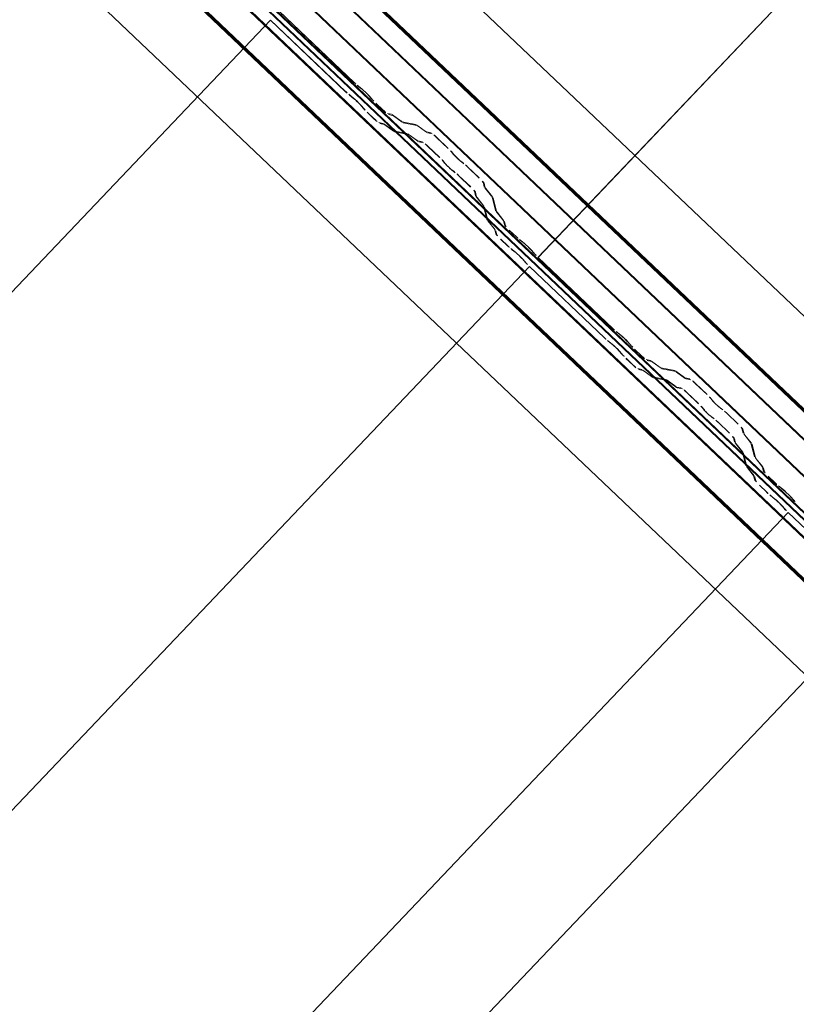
# Model space of a CAD drawing. Header units: metres. Extents: x 32343131.6 to 32343183.7, y 5699223.3 to 5699275.1.
# Tile 141 of 190: x 32343169.434 to 32343170.249, y 5699237.122 to 5699238.156. Entities that reach past the tile are written whole.
import ezdxf

# ---------------------------------------------------------------- set-up
doc = ezdxf.new("R2010")
doc.units = ezdxf.units.M
doc.layers.add('0-1', color=7, linetype='Continuous', lineweight=5)
doc.layers.add('G-ANNO-SYMB-1', color=7, linetype='Continuous', lineweight=9)
for name, color, linetype, lineweight, true_color in [('A-ROOF-1', 7, 'Continuous', 5, 0xcccccc), ('E-POWR-CNDT-1', 5, 'Continuous', 70, 0x0000ff), ('S-BEAM-1', 7, 'Continuous', 5, 0xcccccc)]:
    doc.layers.add(name, color=color, linetype=linetype, lineweight=lineweight, true_color=true_color)

# ---------------------------------------------------------------- blocks, each defined once
blk = doc.blocks.new('Ortgang Hochpunkt1 - Ortgang Hochpunkt-3544518-TGA_190_LP5_GR_DA-TGA-01_G_')
at = {"layer": 'A-ROOF-1'}
for p, q in [((89.4753, -25.0355), (54.6993, 8.0497)), ((89.4753, -25.0355), (54.6993, 8.0497)), ((86.4354, -22.3491), (80.6888, -16.8819)), ((86.4339, -22.349), (80.689, -16.8833)), ((86.4267, -22.3482), (80.6901, -16.8905)), ((86.4255, -22.3481), (80.6903, -16.8917)), ((86.4075, -22.3502), (80.6891, -16.9098)), ((80.6893, -16.9082), (86.4091, -22.3499))]:
    blk.add_line(p, q, dxfattribs=at)
blk = doc.blocks.new('Wasserleitblech1 - Wasserleitblech-3545928-TGA_190_LP5_GR_DA-TGA-01_G_')
at = {"layer": 'A-ROOF-1'}
for p, q in [((97.5593, -16.5384), (62.7833, 16.5468)), ((97.5593, -16.5384), (62.7833, 16.5468)), ((94.7273, -13.5991), (89.0149, -8.1643)), ((89.0159, -8.1639), (94.7277, -13.598)), ((94.7238, -13.6344), (88.9793, -8.1692)), ((94.7236, -13.6332), (88.9806, -8.1694))]:
    blk.add_line(p, q, dxfattribs=at)
blk = doc.blocks.new('ARC_190_LPX_FM_Stellplätze_rvt-1-TGA_190_LP5_GR_DA-TGA-01_G_')
at = {"layer": 'S-BEAM-1'}
for p, q in [((32343169.9783, 5699237.9065), (32343178.2406, 5699246.591)), ((32343169.9783, 5699237.9065), (32343178.2406, 5699246.591)), ((32343169.9784, 5699237.9066), (32343178.2407, 5699246.5911)), ((32343169.9784, 5699237.9066), (32343178.2407, 5699246.5911)), ((32343169.7066, 5699238.165), (32343169.7855, 5699238.09)), ((32343169.7855, 5699238.0901), (32343169.7067, 5699238.1651)), ((32343161.4353, 5699229.471), (32343169.6976, 5699238.1555)), ((32343161.4353, 5699229.471), (32343169.6976, 5699238.1555)), ((32343161.4354, 5699229.4711), (32343169.6977, 5699238.1556)), ((32343161.4354, 5699229.4711), (32343169.6977, 5699238.1556)), ((32343169.6976, 5699238.1555), (32343169.6977, 5699238.1556)), ((32343169.6977, 5699238.1556), (32343169.6976, 5699238.1555)), ((32343169.7764, 5699238.0805), (32343169.6976, 5699238.1555)), ((32343169.6977, 5699238.1556), (32343169.7765, 5699238.0806)), ((32343169.7935, 5699238.0835), (32343169.7887, 5699238.0873)), ((32343169.7894, 5699238.0865), (32343169.7942, 5699238.0827)), ((32343169.7797, 5699238.0778), (32343169.7845, 5699238.074)), ((32343169.7852, 5699238.0732), (32343169.7804, 5699238.077)), ((32343169.8003, 5699238.0768), (32343169.8044, 5699238.0723)), ((32343169.8052, 5699238.0716), (32343169.8012, 5699238.0762)), ((32343169.7953, 5699238.0628), (32343169.7913, 5699238.0674)), ((32343169.7921, 5699238.0667), (32343169.7962, 5699238.0621)), ((32343169.8081, 5699238.0685), (32343169.8156, 5699238.0613)), ((32343169.8157, 5699238.0614), (32343169.8082, 5699238.0686)), ((32343169.8066, 5699238.0518), (32343169.799, 5699238.059)), ((32343169.7991, 5699238.0591), (32343169.8066, 5699238.0519)), ((32343169.8247, 5699238.0568), (32343169.8203, 5699238.0577)), ((32343169.8214, 5699238.0566), (32343169.8258, 5699238.0557)), ((32343169.8349, 5699238.0495), (32343169.8257, 5699238.0562)), ((32343169.8266, 5699238.0553), (32343169.8358, 5699238.0486)), ((32343169.8113, 5699238.0482), (32343169.8157, 5699238.0473)), ((32343169.8168, 5699238.0462), (32343169.8123, 5699238.0471)), ((32343169.8167, 5699238.0467), (32343169.8259, 5699238.04)), ((32343169.8268, 5699238.0391), (32343169.8176, 5699238.0458)), ((32343169.8502, 5699238.0461), (32343169.8357, 5699238.049)), ((32343169.8368, 5699238.048), (32343169.8513, 5699238.0451)), ((32343169.8604, 5699238.0389), (32343169.8512, 5699238.0455)), ((32343169.8521, 5699238.0446), (32343169.8613, 5699238.038)), ((32343169.8267, 5699238.0396), (32343169.8412, 5699238.0366)), ((32343169.8423, 5699238.0356), (32343169.8278, 5699238.0385)), ((32343169.8422, 5699238.036), (32343169.8514, 5699238.0294)), ((32343169.8523, 5699238.0285), (32343169.843, 5699238.0351)), ((32343169.8661, 5699238.0374), (32343169.8612, 5699238.0384)), ((32343169.8623, 5699238.0374), (32343169.8672, 5699238.0364)), ((32343169.8522, 5699238.0289), (32343169.8571, 5699238.0279)), ((32343169.8582, 5699238.0269), (32343169.8533, 5699238.0279)), ((32343169.8629, 5699238.0232), (32343169.8752, 5699238.0115)), ((32343169.8718, 5699238.0326), (32343169.8842, 5699238.0209)), ((32343169.8842, 5699238.021), (32343169.8719, 5699238.0327)), ((32343169.8751, 5699238.0114), (32343169.8628, 5699238.0231)), ((32343169.8876, 5699238.0173), (32343169.8894, 5699238.0151)), ((32343169.8903, 5699238.0143), (32343169.8885, 5699238.0165)), ((32343169.8804, 5699238.0056), (32343169.8786, 5699238.0078)), ((32343169.8795, 5699238.007), (32343169.8813, 5699238.0048)), ((32343169.8998, 5699238.0058), (32343169.8975, 5699238.0075)), ((32343169.8983, 5699238.0066), (32343169.9006, 5699238.0049)), ((32343169.8885, 5699237.998), (32343169.8908, 5699237.9963)), ((32343169.8916, 5699237.9954), (32343169.8893, 5699237.9971)), ((32343169.8954, 5699237.9922), (32343169.9078, 5699237.9805)), ((32343169.9044, 5699238.0016), (32343169.9167, 5699237.9899)), ((32343169.9168, 5699237.99), (32343169.9045, 5699238.0017)), ((32343169.9077, 5699237.9804), (32343169.8954, 5699237.9921)), ((32343169.9207, 5699237.9855), (32343169.9219, 5699237.9806)), ((32343169.923, 5699237.9796), (32343169.9218, 5699237.9845)), ((32343169.9129, 5699237.9711), (32343169.9117, 5699237.976)), ((32343169.9128, 5699237.975), (32343169.914, 5699237.9701)), ((32343169.9226, 5699237.9796), (32343169.9297, 5699237.9708)), ((32343169.9306, 5699237.97), (32343169.9235, 5699237.9788)), ((32343169.9207, 5699237.9613), (32343169.9136, 5699237.9702)), ((32343169.9145, 5699237.9693), (32343169.9216, 5699237.9605)), ((32343169.9302, 5699237.97), (32343169.9338, 5699237.9557)), ((32343169.9349, 5699237.9547), (32343169.9313, 5699237.969)), ((32343169.9248, 5699237.9462), (32343169.9212, 5699237.9605)), ((32343169.9223, 5699237.9595), (32343169.9259, 5699237.9452)), ((32343169.9345, 5699237.9547), (32343169.9416, 5699237.9459)), ((32343169.9425, 5699237.945), (32343169.9354, 5699237.9539)), ((32343169.9326, 5699237.9364), (32343169.9254, 5699237.9452)), ((32343169.9264, 5699237.9444), (32343169.9335, 5699237.9356)), ((32343169.9421, 5699237.9451), (32343169.9432, 5699237.9407)), ((32343169.9443, 5699237.9397), (32343169.9432, 5699237.9441)), ((32343169.9342, 5699237.9312), (32343169.9331, 5699237.9356)), ((32343169.9342, 5699237.9346), (32343169.9353, 5699237.9302)), ((32343169.9482, 5699237.9352), (32343169.9557, 5699237.928)), ((32343169.9558, 5699237.9281), (32343169.9483, 5699237.9353)), ((32343169.9467, 5699237.9185), (32343169.9392, 5699237.9257)), ((32343169.9393, 5699237.9258), (32343169.9468, 5699237.9186)), ((32343169.9637, 5699237.9215), (32343169.959, 5699237.9253)), ((32343169.9597, 5699237.9245), (32343169.9644, 5699237.9207)), ((32343169.95, 5699237.9158), (32343169.9547, 5699237.912)), ((32343169.9554, 5699237.9112), (32343169.9507, 5699237.915)), ((32343169.9706, 5699237.9149), (32343169.9746, 5699237.9103)), ((32343169.9754, 5699237.9096), (32343169.9714, 5699237.9142)), ((32343169.9656, 5699237.9008), (32343169.9616, 5699237.9054)), ((32343169.9624, 5699237.9047), (32343169.9664, 5699237.9001)), ((32343169.9784, 5699237.9066), (32343169.9783, 5699237.9065)), ((32343169.9783, 5699237.9065), (32343169.9784, 5699237.9066)), ((32343169.9783, 5699237.9065), (32343170.0571, 5699237.8315)), ((32343170.0572, 5699237.8316), (32343169.9784, 5699237.9066)), ((32343161.707, 5699229.2125), (32343169.9693, 5699237.897)), ((32343161.707, 5699229.2125), (32343169.9693, 5699237.897)), ((32343161.7071, 5699229.2126), (32343169.9694, 5699237.8971)), ((32343161.7071, 5699229.2126), (32343169.9694, 5699237.8971)), ((32343169.9693, 5699237.897), (32343169.9694, 5699237.8971)), ((32343169.9694, 5699237.8971), (32343169.9693, 5699237.897)), ((32343170.0481, 5699237.822), (32343169.9693, 5699237.897)), ((32343169.9694, 5699237.8971), (32343170.0482, 5699237.8221)), ((32343170.0652, 5699237.825), (32343170.0604, 5699237.8288)), ((32343170.0611, 5699237.828), (32343170.0659, 5699237.8242)), ((32343170.0514, 5699237.8193), (32343170.0561, 5699237.8155)), ((32343170.0569, 5699237.8147), (32343170.0521, 5699237.8185)), ((32343170.072, 5699237.8184), (32343170.076, 5699237.8138)), ((32343170.0769, 5699237.8131), (32343170.0728, 5699237.8177)), ((32343170.067, 5699237.8043), (32343170.063, 5699237.8089)), ((32343170.0638, 5699237.8082), (32343170.0679, 5699237.8036)), ((32343170.0874, 5699237.8029), (32343170.0798, 5699237.8101)), ((32343170.0798, 5699237.81), (32343170.0873, 5699237.8029)), ((32343170.0782, 5699237.7934), (32343170.0707, 5699237.8005)), ((32343170.0708, 5699237.8006), (32343170.0783, 5699237.7935)), ((32343170.0964, 5699237.7983), (32343170.092, 5699237.7992)), ((32343170.093, 5699237.7981), (32343170.0975, 5699237.7972)), ((32343170.1066, 5699237.791), (32343170.0974, 5699237.7977)), ((32343170.0983, 5699237.7968), (32343170.1075, 5699237.7901)), ((32343170.083, 5699237.7897), (32343170.0874, 5699237.7888)), ((32343170.0885, 5699237.7878), (32343170.084, 5699237.7887)), ((32343170.0884, 5699237.7882), (32343170.0976, 5699237.7816)), ((32343170.0985, 5699237.7806), (32343170.0893, 5699237.7873)), ((32343170.1219, 5699237.7876), (32343170.1074, 5699237.7906)), ((32343170.1085, 5699237.7895), (32343170.123, 5699237.7866)), ((32343170.1321, 5699237.7804), (32343170.1229, 5699237.7871)), ((32343170.1238, 5699237.7861), (32343170.133, 5699237.7795)), ((32343170.0984, 5699237.7811), (32343170.1129, 5699237.7782)), ((32343170.1139, 5699237.7771), (32343170.0995, 5699237.7801)), ((32343170.1139, 5699237.7776), (32343170.1231, 5699237.7709)), ((32343170.1239, 5699237.77), (32343170.1147, 5699237.7767)), ((32343170.1378, 5699237.7789), (32343170.1329, 5699237.7799)), ((32343170.134, 5699237.7789), (32343170.1389, 5699237.7779)), ((32343170.1239, 5699237.7704), (32343170.1288, 5699237.7694)), ((32343170.1299, 5699237.7684), (32343170.1249, 5699237.7694)), ((32343170.1346, 5699237.7647), (32343170.1469, 5699237.753)), ((32343170.1435, 5699237.7741), (32343170.1558, 5699237.7624)), ((32343170.1559, 5699237.7625), (32343170.1436, 5699237.7742)), ((32343170.1468, 5699237.7529), (32343170.1345, 5699237.7646)), ((32343170.1593, 5699237.7588), (32343170.1611, 5699237.7566)), ((32343170.162, 5699237.7558), (32343170.1602, 5699237.758)), ((32343170.152, 5699237.7471), (32343170.1503, 5699237.7493)), ((32343170.1512, 5699237.7485), (32343170.153, 5699237.7463)), ((32343170.1715, 5699237.7473), (32343170.1692, 5699237.749)), ((32343170.17, 5699237.7481), (32343170.1723, 5699237.7464)), ((32343170.1602, 5699237.7395), (32343170.1625, 5699237.7378)), ((32343170.1633, 5699237.7369), (32343170.161, 5699237.7386)), ((32343170.1671, 5699237.7338), (32343170.1795, 5699237.722)), ((32343170.1761, 5699237.7432), (32343170.1884, 5699237.7314)), ((32343170.1885, 5699237.7315), (32343170.1762, 5699237.7432)), ((32343170.1794, 5699237.7219), (32343170.167, 5699237.7337)), ((32343170.1924, 5699237.727), (32343170.1936, 5699237.7221)), ((32343170.1947, 5699237.7211), (32343170.1935, 5699237.726)), ((32343170.1846, 5699237.7126), (32343170.1834, 5699237.7175)), ((32343170.1845, 5699237.7165), (32343170.1857, 5699237.7116)), ((32343170.1943, 5699237.7212), (32343170.2014, 5699237.7123)), ((32343170.2023, 5699237.7115), (32343170.1952, 5699237.7203)), ((32343170.1923, 5699237.7028), (32343170.1852, 5699237.7117)), ((32343170.1862, 5699237.7109), (32343170.1933, 5699237.702)), ((32343170.2019, 5699237.7115), (32343170.2055, 5699237.6972)), ((32343170.2066, 5699237.6962), (32343170.203, 5699237.7105)), ((32343170.1965, 5699237.6877), (32343170.1929, 5699237.702)), ((32343170.1939, 5699237.701), (32343170.1976, 5699237.6867)), ((32343170.2062, 5699237.6963), (32343170.2133, 5699237.6874)), ((32343170.2142, 5699237.6866), (32343170.2071, 5699237.6954)), ((32343170.2042, 5699237.6779), (32343170.1971, 5699237.6868)), ((32343170.1981, 5699237.6859), (32343170.2052, 5699237.6771)), ((32343170.2138, 5699237.6866), (32343170.2149, 5699237.6822)), ((32343170.216, 5699237.6812), (32343170.2149, 5699237.6856)), ((32343170.2059, 5699237.6727), (32343170.2047, 5699237.6771)), ((32343170.2058, 5699237.6761), (32343170.207, 5699237.6717)), ((32343170.2199, 5699237.6767), (32343170.2274, 5699237.6695)), ((32343170.2275, 5699237.6696), (32343170.22, 5699237.6768)), ((32343170.2184, 5699237.6601), (32343170.2109, 5699237.6672)), ((32343170.211, 5699237.6673), (32343170.2185, 5699237.6601)), ((32343170.2354, 5699237.663), (32343170.2307, 5699237.6668)), ((32343170.2314, 5699237.666), (32343170.2361, 5699237.6622)), ((32343170.2216, 5699237.6573), (32343170.2264, 5699237.6535)), ((32343170.2271, 5699237.6527), (32343170.2224, 5699237.6565)), ((32343170.2423, 5699237.6564), (32343170.2463, 5699237.6518)), ((32343170.2471, 5699237.6512), (32343170.2431, 5699237.6557)), ((32343170.2373, 5699237.6423), (32343170.2333, 5699237.6469)), ((32343170.2341, 5699237.6462), (32343170.2381, 5699237.6417)), ((32343161.9787, 5699228.954), (32343170.241, 5699237.6385)), ((32343161.9787, 5699228.954), (32343170.241, 5699237.6385)), ((32343161.9788, 5699228.9541), (32343170.2411, 5699237.6386)), ((32343161.9788, 5699228.9541), (32343170.2411, 5699237.6386)), ((32343170.241, 5699237.6385), (32343170.2411, 5699237.6386)), ((32343170.2411, 5699237.6386), (32343170.241, 5699237.6385)), ((32343170.3198, 5699237.5636), (32343170.241, 5699237.6385)), ((32343170.2411, 5699237.6386), (32343170.3199, 5699237.5636))]:
    blk.add_line(p, q, dxfattribs=at)
for centre, major_axis, ratio, start_param, end_param in [((32343169.7859, 5699238.0905), (-0.00435, 0.00414), 0.087156, 1.570796, 2.355302), ((32343169.7859, 5699238.0905), (-0.00543, 0.00517), 0.087156, 1.570796, 2.355306), ((32343169.7769, 5699238.081), (-0.00543, 0.00517), 0.087156, 1.570797, 2.355303), ((32343169.7769, 5699238.081), (-0.00435, 0.00414), 0.087156, 1.570796, 2.355298), ((32343169.797, 5699238.0795), (-0.00543, 0.00517), 0.087156, 3.927882, 5.496895), ((32343169.797, 5699238.0795), (-0.00435, 0.00414), 0.087156, 3.927884, 5.496895), ((32343169.788, 5699238.07), (-0.00543, 0.00517), 0.087156, 3.927883, 5.496895), ((32343169.788, 5699238.07), (-0.00435, 0.00414), 0.087156, 3.927883, 5.496895), ((32343169.8085, 5699238.069), (-0.00543, 0.00517), 0.087156, 0.78629, 1.570796), ((32343169.8085, 5699238.069), (-0.00435, 0.00414), 0.087156, 0.786285, 1.570796), ((32343169.7995, 5699238.0595), (-0.00543, 0.00517), 0.087156, 0.786292, 1.570796), ((32343169.7995, 5699238.0595), (-0.00435, 0.00414), 0.087156, 0.78629, 1.570796), ((32343169.816, 5699238.0618), (-0.00543, 0.00517), 0.087156, 1.570797, 3.0036), ((32343169.816, 5699238.0618), (-0.00435, 0.00414), 0.087156, 1.570797, 3.003604), ((32343169.8301, 5699238.0516), (-0.00543, 0.00517), 0.087155, 5.711273, 6.145198), ((32343169.8301, 5699238.0516), (-0.00435, 0.00414), 0.087156, 5.711272, 6.145196), ((32343169.807, 5699238.0523), (-0.00435, 0.00414), 0.087156, 1.570797, 3.003602), ((32343169.807, 5699238.0523), (-0.00543, 0.00517), 0.087156, 1.570796, 3.003604), ((32343169.821, 5699238.0421), (-0.00543, 0.00517), 0.087156, 5.711275, 6.145196), ((32343169.821, 5699238.0421), (-0.00435, 0.00414), 0.087156, 5.711273, 6.145198), ((32343169.8315, 5699238.0532), (-0.00435, 0.00414), 0.087156, 2.569684, 3.003604), ((32343169.8315, 5699238.0532), (-0.00543, 0.00517), 0.087156, 2.569681, 3.003603), ((32343169.8555, 5699238.0409), (-0.00543, 0.00517), 0.087156, 5.711274, 6.145198), ((32343169.8555, 5699238.0409), (-0.00435, 0.00414), 0.087156, 5.711272, 6.145196), ((32343169.8225, 5699238.0437), (-0.00435, 0.00414), 0.087156, 2.569681, 3.003605), ((32343169.8225, 5699238.0437), (-0.00543, 0.00517), 0.087156, 2.569681, 3.003604), ((32343169.8465, 5699238.0314), (-0.00543, 0.00517), 0.087156, 5.711274, 6.145196), ((32343169.8465, 5699238.0314), (-0.00435, 0.00414), 0.087156, 5.711273, 6.145198), ((32343169.857, 5699238.0426), (-0.00435, 0.00414), 0.087156, 2.569683, 3.003604), ((32343169.857, 5699238.0426), (-0.00543, 0.00517), 0.087156, 2.569681, 3.003604), ((32343169.8715, 5699238.0322), (-0.00543, 0.00517), 0.087156, 4.712389, 6.145196), ((32343169.8715, 5699238.0322), (-0.00435, 0.00414), 0.087156, 4.712389, 6.145196), ((32343169.8479, 5699238.0331), (-0.00435, 0.00414), 0.087156, 2.56968, 3.003605), ((32343169.8479, 5699238.0331), (-0.00543, 0.00517), 0.087156, 2.569682, 3.003604), ((32343169.8624, 5699238.0227), (-0.00543, 0.00517), 0.087156, 4.712389, 6.145196), ((32343169.8624, 5699238.0227), (-0.00435, 0.00414), 0.087156, 4.712389, 6.145195), ((32343169.8838, 5699238.0205), (-0.00435, 0.00414), 0.087156, 3.741007, 4.712389), ((32343169.8838, 5699238.0205), (-0.00543, 0.00517), 0.087156, 3.74101, 4.712389), ((32343169.8941, 5699238.0111), (-0.00543, 0.00517), 0.087156, 0.599417, 2.542176), ((32343169.8941, 5699238.0111), (-0.00435, 0.00414), 0.087155, 0.599417, 2.542176), ((32343169.8748, 5699238.011), (-0.00435, 0.00414), 0.087156, 3.741009, 4.712389), ((32343169.8748, 5699238.011), (-0.00543, 0.00517), 0.087156, 3.741008, 4.712389), ((32343169.8851, 5699238.0016), (-0.00543, 0.00517), 0.087155, 0.599421, 2.542176), ((32343169.8851, 5699238.0016), (-0.00435, 0.00414), 0.087155, 0.599418, 2.542177), ((32343169.904, 5699238.0013), (-0.00543, 0.00517), 0.087156, 4.712389, 5.68377), ((32343169.904, 5699238.0013), (-0.00435, 0.00414), 0.087156, 4.712389, 5.683767), ((32343169.895, 5699237.9918), (-0.00543, 0.00517), 0.087156, 4.712389, 5.683768), ((32343169.895, 5699237.9918), (-0.00435, 0.00414), 0.087156, 4.712389, 5.683766), ((32343169.9163, 5699237.9895), (-0.00435, 0.00414), 0.087156, 3.279584, 4.712389), ((32343169.9163, 5699237.9895), (-0.00543, 0.00517), 0.087156, 3.279581, 4.712389), ((32343169.9073, 5699237.98), (-0.00435, 0.00414), 0.087156, 3.279581, 4.712389), ((32343169.9073, 5699237.98), (-0.00543, 0.00517), 0.087156, 3.27958, 4.712389), ((32343169.9274, 5699237.9755), (-0.00543, 0.00517), 0.087156, 0.137989, 0.57191), ((32343169.9274, 5699237.9755), (-0.00435, 0.00414), 0.087156, 0.137987, 0.571912), ((32343169.9184, 5699237.9661), (-0.00543, 0.00517), 0.087156, 0.137988, 0.571912), ((32343169.9184, 5699237.9661), (-0.00435, 0.00414), 0.087155, 0.13799, 0.571918), ((32343169.9258, 5699237.974), (-0.00435, 0.00414), 0.087156, 3.279583, 3.713505), ((32343169.9258, 5699237.974), (-0.00543, 0.00517), 0.087156, 3.279581, 3.713503), ((32343169.9168, 5699237.9646), (-0.00435, 0.00414), 0.087156, 3.279581, 3.713502), ((32343169.9168, 5699237.9646), (-0.00543, 0.00517), 0.087155, 3.279578, 3.713505), ((32343169.9393, 5699237.9506), (-0.00543, 0.00517), 0.087156, 0.137989, 0.57191), ((32343169.9393, 5699237.9506), (-0.00435, 0.00414), 0.087156, 0.137985, 0.571912), ((32343169.9303, 5699237.9412), (-0.00543, 0.00517), 0.087156, 0.137986, 0.571912), ((32343169.9303, 5699237.9412), (-0.00435, 0.00414), 0.087156, 0.137989, 0.571914), ((32343169.9377, 5699237.9491), (-0.00435, 0.00414), 0.087156, 3.27958, 3.713505), ((32343169.9377, 5699237.9491), (-0.00543, 0.00517), 0.087156, 3.279581, 3.713504), ((32343169.9486, 5699237.9356), (-0.00543, 0.00517), 0.087156, 0.137989, 1.570796), ((32343169.9287, 5699237.9397), (-0.00435, 0.00414), 0.087156, 3.279581, 3.713503), ((32343169.9287, 5699237.9397), (-0.00543, 0.00517), 0.087156, 3.279577, 3.713505), ((32343169.9396, 5699237.9262), (-0.00543, 0.00517), 0.087156, 0.137995, 1.570797), ((32343169.9396, 5699237.9262), (-0.00435, 0.00414), 0.087156, 0.137989, 1.570796), ((32343169.9486, 5699237.9356), (-0.00435, 0.00414), 0.087156, 0.137993, 1.570796), ((32343169.9562, 5699237.9285), (-0.00543, 0.00517), 0.087156, 1.570797, 2.355304), ((32343169.9562, 5699237.9285), (-0.00435, 0.00414), 0.087156, 1.570796, 2.355302), ((32343169.9673, 5699237.9175), (-0.00543, 0.00517), 0.087156, 3.927883, 5.496896), ((32343169.9673, 5699237.9175), (-0.00435, 0.00414), 0.087156, 3.927885, 5.496895), ((32343169.9471, 5699237.919), (-0.00543, 0.00517), 0.087156, 1.570797, 2.355303), ((32343169.9471, 5699237.919), (-0.00435, 0.00414), 0.087156, 1.570797, 2.355304), ((32343169.9582, 5699237.908), (-0.00543, 0.00517), 0.087156, 3.92788, 5.496895), ((32343169.9582, 5699237.908), (-0.00435, 0.00414), 0.087156, 3.927883, 5.496895), ((32343169.9788, 5699237.907), (-0.00543, 0.00517), 0.087156, 0.78629, 1.570796), ((32343169.9788, 5699237.907), (-0.00435, 0.00414), 0.087156, 0.786289, 1.570796), ((32343169.9698, 5699237.8975), (-0.00543, 0.00517), 0.087156, 0.786288, 1.570796), ((32343169.9698, 5699237.8975), (-0.00435, 0.00414), 0.087155, 0.78629, 1.570797), ((32343170.0576, 5699237.832), (-0.00543, 0.00517), 0.087156, 1.570796, 2.355302), ((32343170.0576, 5699237.832), (-0.00435, 0.00414), 0.087156, 1.570797, 2.355303), ((32343170.0486, 5699237.8225), (-0.00543, 0.00517), 0.087155, 1.570797, 2.355303), ((32343170.0486, 5699237.8225), (-0.00435, 0.00414), 0.087155, 1.570797, 2.355303), ((32343170.0687, 5699237.821), (-0.00543, 0.00517), 0.087156, 3.927882, 5.496897), ((32343170.0687, 5699237.821), (-0.00435, 0.00414), 0.087156, 3.927881, 5.496895), ((32343170.0597, 5699237.8115), (-0.00543, 0.00517), 0.087155, 3.927883, 5.496896), ((32343170.0597, 5699237.8115), (-0.00435, 0.00414), 0.087155, 3.927883, 5.496894), ((32343170.0802, 5699237.8105), (-0.00543, 0.00517), 0.087155, 0.78629, 1.570797), ((32343170.0802, 5699237.8105), (-0.00435, 0.00414), 0.087156, 0.786284, 1.570796), ((32343170.0712, 5699237.801), (-0.00543, 0.00517), 0.087156, 0.786289, 1.570796), ((32343170.0712, 5699237.801), (-0.00435, 0.00414), 0.087156, 0.78629, 1.570796), ((32343170.0877, 5699237.8033), (-0.00543, 0.00517), 0.087156, 1.570797, 3.003603), ((32343170.0877, 5699237.8033), (-0.00435, 0.00414), 0.087155, 1.570797, 3.003604), ((32343170.1017, 5699237.7931), (-0.00543, 0.00517), 0.087155, 5.711274, 6.145198), ((32343170.1017, 5699237.7931), (-0.00435, 0.00414), 0.087156, 5.711273, 6.145196), ((32343170.0787, 5699237.7938), (-0.00543, 0.00517), 0.087156, 1.570796, 3.003604), ((32343170.0787, 5699237.7938), (-0.00435, 0.00414), 0.087156, 1.570796, 3.003605), ((32343170.0927, 5699237.7836), (-0.00543, 0.00517), 0.087156, 5.711277, 6.145196), ((32343170.0927, 5699237.7836), (-0.00435, 0.00414), 0.087156, 5.711273, 6.145195), ((32343170.1032, 5699237.7947), (-0.00435, 0.00414), 0.087156, 2.569684, 3.003604), ((32343170.1032, 5699237.7947), (-0.00543, 0.00517), 0.087155, 2.569681, 3.0036), ((32343170.1272, 5699237.7825), (-0.00543, 0.00517), 0.087155, 5.711273, 6.145198), ((32343170.1272, 5699237.7825), (-0.00435, 0.00414), 0.087156, 5.711273, 6.145196), ((32343170.0941, 5699237.7852), (-0.00435, 0.00414), 0.087156, 2.569681, 3.003605), ((32343170.0941, 5699237.7852), (-0.00543, 0.00517), 0.087156, 2.569681, 3.003604), ((32343170.1182, 5699237.773), (-0.00543, 0.00517), 0.087156, 5.711274, 6.145196), ((32343170.1182, 5699237.773), (-0.00435, 0.00414), 0.087156, 5.711273, 6.145197), ((32343170.1286, 5699237.7841), (-0.00435, 0.00414), 0.087156, 2.569683, 3.003604), ((32343170.1286, 5699237.7841), (-0.00543, 0.00517), 0.087156, 2.569681, 3.0036), ((32343170.1432, 5699237.7737), (-0.00543, 0.00517), 0.087156, 4.712389, 6.145195), ((32343170.1432, 5699237.7737), (-0.00435, 0.00414), 0.087156, 4.712389, 6.145196), ((32343170.1196, 5699237.7746), (-0.00435, 0.00414), 0.087156, 2.569681, 3.003606), ((32343170.1196, 5699237.7746), (-0.00543, 0.00517), 0.087156, 2.569681, 3.003604), ((32343170.1341, 5699237.7643), (-0.00543, 0.00517), 0.087156, 4.712389, 6.145196), ((32343170.1341, 5699237.7643), (-0.00435, 0.00414), 0.087156, 4.712389, 6.145191), ((32343170.1555, 5699237.762), (-0.00435, 0.00414), 0.087156, 3.741007, 4.712389), ((32343170.1555, 5699237.762), (-0.00543, 0.00517), 0.087156, 3.74101, 4.712389), ((32343170.1658, 5699237.7526), (-0.00543, 0.00517), 0.087156, 0.599417, 2.542175), ((32343170.1658, 5699237.7526), (-0.00435, 0.00414), 0.087155, 0.599417, 2.542176), ((32343170.1465, 5699237.7525), (-0.00435, 0.00414), 0.087156, 3.741009, 4.712389), ((32343170.1465, 5699237.7525), (-0.00543, 0.00517), 0.087156, 3.741008, 4.712389), ((32343170.1568, 5699237.7431), (-0.00543, 0.00517), 0.087156, 0.599422, 2.542176), ((32343170.1568, 5699237.7431), (-0.00435, 0.00414), 0.087156, 0.599417, 2.542178), ((32343170.1757, 5699237.7428), (-0.00543, 0.00517), 0.087156, 4.712389, 5.683769), ((32343170.1757, 5699237.7428), (-0.00435, 0.00414), 0.087156, 4.712389, 5.683768), ((32343170.1667, 5699237.7333), (-0.00543, 0.00517), 0.087156, 4.712389, 5.683768), ((32343170.1667, 5699237.7333), (-0.00435, 0.00414), 0.087156, 4.712389, 5.683768), ((32343170.188, 5699237.7311), (-0.00435, 0.00414), 0.087156, 3.279585, 4.712389), ((32343170.188, 5699237.7311), (-0.00543, 0.00517), 0.087156, 3.279581, 4.712389), ((32343170.179, 5699237.7216), (-0.00435, 0.00414), 0.087155, 3.279582, 4.712389), ((32343170.179, 5699237.7216), (-0.00543, 0.00517), 0.087156, 3.279579, 4.712389), ((32343170.1991, 5699237.7171), (-0.00543, 0.00517), 0.087155, 0.137989, 0.571911), ((32343170.1991, 5699237.7171), (-0.00435, 0.00414), 0.087156, 0.137989, 0.571912), ((32343170.1901, 5699237.7076), (-0.00543, 0.00517), 0.087156, 0.137986, 0.571912), ((32343170.1901, 5699237.7076), (-0.00435, 0.00414), 0.087156, 0.137989, 0.571914), ((32343170.1975, 5699237.7156), (-0.00435, 0.00414), 0.087156, 3.279583, 3.713505), ((32343170.1975, 5699237.7156), (-0.00543, 0.00517), 0.087156, 3.279581, 3.713502), ((32343170.1885, 5699237.7061), (-0.00435, 0.00414), 0.087155, 3.279582, 3.713505), ((32343170.1885, 5699237.7061), (-0.00543, 0.00517), 0.087156, 3.27958, 3.713505), ((32343170.211, 5699237.6922), (-0.00543, 0.00517), 0.087156, 0.137989, 0.571913), ((32343170.211, 5699237.6922), (-0.00435, 0.00414), 0.087155, 0.137984, 0.571912), ((32343170.2019, 5699237.6827), (-0.00543, 0.00517), 0.087156, 0.137983, 0.571912), ((32343170.2019, 5699237.6827), (-0.00435, 0.00414), 0.087156, 0.137989, 0.571914), ((32343170.2094, 5699237.6907), (-0.00435, 0.00414), 0.087155, 3.279577, 3.713505), ((32343170.2094, 5699237.6907), (-0.00543, 0.00517), 0.087156, 3.279582, 3.713506), ((32343170.2203, 5699237.6772), (-0.00543, 0.00517), 0.087156, 0.137989, 1.570796), ((32343170.2004, 5699237.6812), (-0.00435, 0.00414), 0.087156, 3.279581, 3.713501), ((32343170.2004, 5699237.6812), (-0.00543, 0.00517), 0.087156, 3.27958, 3.713505), ((32343170.2113, 5699237.6677), (-0.00543, 0.00517), 0.087156, 0.137987, 1.570797), ((32343170.2113, 5699237.6677), (-0.00435, 0.00414), 0.087156, 0.137989, 1.570797), ((32343170.2203, 5699237.6772), (-0.00435, 0.00414), 0.087156, 0.137983, 1.570796), ((32343170.2279, 5699237.67), (-0.00543, 0.00517), 0.087156, 1.570797, 2.355304), ((32343170.2279, 5699237.67), (-0.00435, 0.00414), 0.087156, 1.570797, 2.355303), ((32343170.2389, 5699237.659), (-0.00543, 0.00517), 0.087155, 3.927883, 5.496893), ((32343170.2389, 5699237.659), (-0.00435, 0.00414), 0.087155, 3.927885, 5.496896), ((32343170.2188, 5699237.6605), (-0.00543, 0.00517), 0.087156, 1.570796, 2.355303), ((32343170.2188, 5699237.6605), (-0.00435, 0.00414), 0.087156, 1.570797, 2.355302), ((32343170.2299, 5699237.6495), (-0.00543, 0.00517), 0.087156, 3.927884, 5.496895), ((32343170.2299, 5699237.6495), (-0.00435, 0.00414), 0.087156, 3.927883, 5.496895), ((32343170.2505, 5699237.6485), (-0.00543, 0.00517), 0.087155, 0.786291, 1.570796), ((32343170.2505, 5699237.6485), (-0.00435, 0.00414), 0.087156, 0.786292, 1.570796), ((32343170.2414, 5699237.639), (-0.00543, 0.00517), 0.087156, 0.786289, 1.570797), ((32343170.2414, 5699237.639), (-0.00435, 0.00414), 0.087155, 0.78629, 1.570797)]:
    blk.add_ellipse(centre, major_axis=major_axis, ratio=ratio, start_param=start_param, end_param=end_param, dxfattribs=at)
at = {"layer": 'A-ROOF-1'}
for name, p in [('Ortgang Hochpunkt1 - Ortgang Hochpunkt-3544518-TGA_190_LP5_GR_DA-TGA-01_G_', (32343086.0386, 5699257.8795)), ('Wasserleitblech1 - Wasserleitblech-3545928-TGA_190_LP5_GR_DA-TGA-01_G_', (32343077.7673, 5699249.1855))]:
    blk.add_blockref(name, p, dxfattribs=at)

msp = doc.modelspace()

# ---------------------------------------------------------------- linework, layer by layer
at = {"layer": 'E-POWR-CNDT-1'}
for p, q in [((32343166.8012, 5699241.03404), (32343175.42831, 5699232.82637)), ((32343175.33923, 5699232.73273), (32343166.71217, 5699240.94035))]:
    msp.add_line(p, q, dxfattribs=at)
at = {"layer": 'G-ANNO-SYMB-1'}
msp.add_line((32343179.18257, 5699246.84227), (32343161.34755, 5699228.09581), dxfattribs=at)

# ---------------------------------------------------------------- block references
at = {"layer": '0-1'}
msp.add_blockref('ARC_190_LPX_FM_Stellplätze_rvt-1-TGA_190_LP5_GR_DA-TGA-01_G_', (0, 0), dxfattribs=at)

doc.saveas('drawing.dxf')
